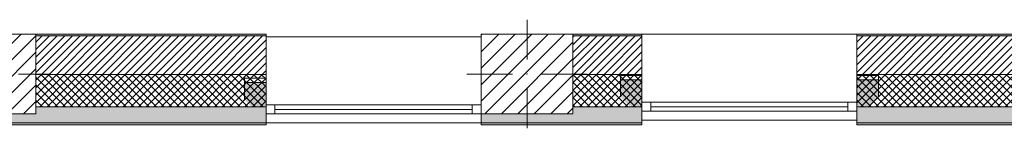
# Model space of a CAD drawing. Header units: millimetres. Extents: x -40968 to 11883, y -18948 to 4746.
# Tile 6 of 29: x -21609 to -16114, y -1719 to -1114. Entities that reach past the tile are written whole.
import ezdxf

# ---------------------------------------------------------------- set-up
doc = ezdxf.new("R2010")
doc.units = ezdxf.units.MM
doc.header["$MEASUREMENT"] = 0
doc.linetypes.add('Wipeout_Contour', pattern=[1000, 0, -1000])
for name, color, linetype in [('10_ESTR_Pilars', 7, 'Continuous'), ('12_FAÇ_Façana', 7, 'Continuous'), ('Ventanas Archicad', 7, 'Continuous')]:
    doc.layers.add(name, color=color, linetype=linetype)
for name, color, linetype, lineweight in [('10_ESTR_Pilars_Pluma_Nº__20', 1, 'Continuous', 5), ('10_ESTR_Pilars_Pluma_Nº__28', 7, 'Continuous', 20), ('10_ESTR_Pilars_Pluma_Nº__42', 8, 'Continuous', 25), ('12_FAÇ_Façana_Pluma_Nº__2', 8, 'Continuous', 5), ('12_FAÇ_Façana_Pluma_Nº__7', 7, 'Continuous', 5), ('Demolido_12_FAÇ_Façana_Pluma_Nº__7', 7, 'Continuous', 5), ('Ventanas Archicad_Pluma_Nº__7', 7, 'Continuous', 5)]:
    doc.layers.add(name, color=color, linetype=linetype, lineweight=lineweight)
for name, color, linetype, lineweight, true_color in [('12_FAÇ_Façana_Pluma_Nº__102', 7, 'Continuous', 5, 0xcccccc), ('12_FAÇ_Façana_Pluma_Nº__174', 7, 'Continuous', 13, 0xe4ad2c), ('12_FAÇ_Façana_Pluma_Nº__176', 7, 'Continuous', 15, 0x93a0c6), ('12_FAÇ_Façana_Pluma_Nº__43', 7, 'Continuous', 5, 0xa4a4a6), ('Ventanas Archicad_Pluma_Nº__23', 7, 'Continuous', 5, 0xa4a4a6), ('Ventanas Archicad_Pluma_Nº__3', 7, 'Continuous', 5, 0xa4a4a4), ('Ventanas Archicad_Pluma_Nº__43', 7, 'Continuous', 5, 0xa4a4a6)]:
    doc.layers.add(name, color=color, linetype=linetype, lineweight=lineweight, true_color=true_color)
pattern_1 = [(45, (0, 0), (-21.213203, 21.213203), []), (135, (0, 0), (21.213203, 21.213203), [])]
pattern_2 = [(45, (0, 0), (-21.213203, 21.213203), [])]
pattern_3 = [(0, (0, 0), (0, 75), [0, -75])]
pattern_4 = [(45, (0, 0), (-45.96194, 45.96194), [])]

# ---------------------------------------------------------------- blocks, each defined once
blk = doc.blocks.new('Muro_12_1', base_point=(-16936.4, -1194))
at = {"layer": '12_FAÇ_Façana_Pluma_Nº__102', "linetype": 'Continuous', "lineweight": 0, "true_color": 0xe5e5e5}
for points in [[(-16046.6, -1599), (-16936.4, -1599), (-16936.4, -1689), (-16046.6, -1689)], [(-15976.6, -1599), (-16046.6, -1599), (-16046.6, -1689), (-15976.6, -1689)], [(-15976.6, -1689), (-14135.9, -1689), (-14135.9, -1599), (-15976.6, -1599)], [(-16936.4, -1699), (-14135.9, -1699), (-14135.9, -1689), (-16936.4, -1689)]]:
    blk.add_hatch(color=254, dxfattribs=at).paths.add_polyline_path(points)
at = {"layer": '12_FAÇ_Façana_Pluma_Nº__174', "linetype": 'Continuous', "lineweight": 13, "true_color": 0xe4ad2c}
h = blk.add_hatch(dxfattribs=at)
h.set_pattern_fill('SATE_Aislamiento_0001', color=42, style=0, pattern_type=2)
h.set_pattern_definition(pattern_1)
h.paths.add_polyline_path([(-16046.6, -1419), (-16936.4, -1419), (-16936.4, -1599), (-16046.6, -1599)])
h = blk.add_hatch(dxfattribs=at)
h.set_pattern_fill('SATE_Aislamiento_0001', color=42, style=0, pattern_type=2)
h.set_pattern_definition(pattern_1)
h.paths.add_polyline_path([(-15976.6, -1599), (-14135.9, -1599), (-14135.9, -1419), (-15976.6, -1419)])
at = {"layer": '12_FAÇ_Façana_Pluma_Nº__176', "linetype": 'Continuous', "lineweight": 0, "true_color": 0x495063}
for points in [[(-16056.6, -1194), (-16936.4, -1194), (-16936.4, -1204), (-16056.6, -1204)], [(-16046.6, -1194), (-16056.6, -1194), (-16056.6, -1204), (-16046.6, -1204)], [(-15966.6, -1194), (-15976.6, -1194), (-15976.6, -1204), (-15966.6, -1204)], [(-15966.6, -1204), (-14135.9, -1204), (-14135.9, -1194), (-15966.6, -1194)]]:
    blk.add_hatch(color=251, dxfattribs=at).paths.add_polyline_path(points)
at = {"layer": '12_FAÇ_Façana_Pluma_Nº__2', "linetype": 'Continuous', "lineweight": 5}
h = blk.add_hatch(dxfattribs=at)
h.set_pattern_fill('Ceramic_0001', color=8, style=0, pattern_type=2)
h.set_pattern_definition(pattern_2)
h.paths.add_polyline_path([(-16046.6, -1204), (-16936.4, -1204), (-16936.4, -1419), (-16046.6, -1419)])
h = blk.add_hatch(dxfattribs=at)
h.set_pattern_fill('Ceramic_0001', color=8, style=0, pattern_type=2)
h.set_pattern_definition(pattern_2)
h.paths.add_polyline_path([(-15976.6, -1419), (-14135.9, -1419), (-14135.9, -1204), (-15976.6, -1204)])
at = {"layer": '12_FAÇ_Façana_Pluma_Nº__7', "color": 7, "linetype": 'Continuous', "lineweight": 5}
for p, q in [((-16046.6, -1204), (-16936.4, -1204)), ((-14135.9, -1204), (-15976.6, -1204)), ((-16936.4, -1419), (-16046.6, -1419)), ((-15976.6, -1419), (-14135.9, -1419)), ((-16936.4, -1599), (-16046.6, -1599)), ((-15976.6, -1599), (-14135.9, -1599)), ((-16936.4, -1689), (-16046.6, -1689)), ((-16046.6, -1689), (-15976.6, -1689)), ((-15976.6, -1689), (-14135.9, -1689))]:
    blk.add_line(p, q, dxfattribs=at)
at = {"layer": '12_FAÇ_Façana_Pluma_Nº__7', "color": 7, "linetype": 'Continuous', "lineweight": 5, "flags": 128}
for points in [[(-16056.6, -1194), (-16936.4, -1194)], [(-14135.9, -1194), (-15966.6, -1194)], [(-16936.4, -1419), (-16936.4, -1424)], [(-14135.9, -1424), (-14135.9, -1419)], [(-16936.4, -1544), (-16936.4, -1599)], [(-14135.9, -1599), (-14135.9, -1544)], [(-16936.4, -1664), (-16936.4, -1699)], [(-16936.4, -1699), (-14135.9, -1699)], [(-14135.9, -1699), (-14135.9, -1664)]]:
    blk.add_lwpolyline(points, dxfattribs=at)
at = {"layer": 'Demolido_12_FAÇ_Façana_Pluma_Nº__7', "color": 7, "linetype": 'Continuous', "lineweight": 5}
for p, q in [((-16046.6, -1194), (-16046.6, -1204)), ((-16046.6, -1204), (-16046.6, -1419)), ((-15976.6, -1204), (-15976.6, -1194)), ((-15976.6, -1419), (-15976.6, -1204)), ((-16046.6, -1419), (-16046.6, -1599)), ((-15976.6, -1599), (-15976.6, -1419))]:
    blk.add_line(p, q, dxfattribs=at)
blk = doc.blocks.new('Muro_13_1', base_point=(-19033.9, -1194))
at = {"layer": '12_FAÇ_Façana_Pluma_Nº__102', "linetype": 'Continuous', "lineweight": 0, "true_color": 0xe5e5e5}
for points in [[(-19033.9, -1689), (-18136.4, -1689), (-18136.4, -1599), (-18521.1, -1599), (-18521.1, -1639), (-19033.9, -1639)], [(-19033.9, -1699), (-18136.4, -1699), (-18136.4, -1689), (-19033.9, -1689)]]:
    blk.add_hatch(color=254, dxfattribs=at).paths.add_polyline_path(points)
at = {"layer": '12_FAÇ_Façana_Pluma_Nº__174', "linetype": 'Continuous', "lineweight": 13, "true_color": 0xe4ad2c}
h = blk.add_hatch(dxfattribs=at)
h.set_pattern_fill('SATE_Aislamiento_0001', color=42, style=0, pattern_type=2)
h.set_pattern_definition(pattern_1)
h.paths.add_polyline_path([(-18136.4, -1419), (-18521.1, -1419), (-18521.1, -1599), (-18136.4, -1599)])
at = {"layer": '12_FAÇ_Façana_Pluma_Nº__176', "linetype": 'Continuous', "lineweight": 0, "true_color": 0x495063}
blk.add_hatch(color=251, dxfattribs=at).paths.add_polyline_path([(-18521.1, -1194), (-18521.1, -1204), (-18136.4, -1204), (-18136.4, -1194)])
at = {"layer": '12_FAÇ_Façana_Pluma_Nº__2', "linetype": 'Continuous', "lineweight": 5}
h = blk.add_hatch(dxfattribs=at)
h.set_pattern_fill('Ceramic_0001', color=8, style=0, pattern_type=2)
h.set_pattern_definition(pattern_2)
h.paths.add_polyline_path([(-18136.4, -1204), (-18521.1, -1204), (-18521.1, -1419), (-18136.4, -1419)])
at = {"layer": '12_FAÇ_Façana_Pluma_Nº__7', "color": 7, "linetype": 'Continuous', "lineweight": 5}
for p, q in [((-18136.4, -1204), (-18521.1, -1204)), ((-18521.1, -1419), (-18136.4, -1419)), ((-18521.1, -1599), (-18136.4, -1599)), ((-19033.9, -1689), (-18136.4, -1689))]:
    blk.add_line(p, q, dxfattribs=at)
at = {"layer": '12_FAÇ_Façana_Pluma_Nº__7', "color": 7, "linetype": 'Continuous', "lineweight": 5, "flags": 128}
for points in [[(-18136.4, -1194), (-18521.1, -1194)], [(-18136.4, -1424), (-18136.4, -1419)], [(-18136.4, -1599), (-18136.4, -1544)], [(-19033.9, -1639), (-19033.9, -1699)], [(-19033.9, -1699), (-18136.4, -1699)], [(-18136.4, -1699), (-18136.4, -1664)]]:
    blk.add_lwpolyline(points, dxfattribs=at)
blk = doc.blocks.new('Muro_14_1', base_point=(-24166.4, -1194))
at = {"layer": '12_FAÇ_Façana_Pluma_Nº__102', "linetype": 'Continuous', "lineweight": 0, "true_color": 0xe5e5e5}
for points in [[(-23108.4, -1599), (-24166.4, -1599), (-24166.4, -1689), (-23108.4, -1689)], [(-23038.4, -1599), (-23108.4, -1599), (-23108.4, -1689), (-23038.4, -1689)], [(-21871.1, -1599), (-23038.4, -1599), (-23038.4, -1689), (-20233.9, -1689), (-20233.9, -1599), (-21518.1, -1599), (-21518.1, -1639), (-21871.1, -1639)], [(-24166.4, -1699), (-20233.9, -1699), (-20233.9, -1689), (-24166.4, -1689)]]:
    blk.add_hatch(color=254, dxfattribs=at).paths.add_polyline_path(points)
at = {"layer": '12_FAÇ_Façana_Pluma_Nº__174', "linetype": 'Continuous', "lineweight": 13, "true_color": 0xe4ad2c}
h = blk.add_hatch(dxfattribs=at)
h.set_pattern_fill('SATE_Aislamiento_0001', color=42, style=0, pattern_type=2)
h.set_pattern_definition(pattern_1)
h.paths.add_polyline_path([(-23108.4, -1419), (-24166.4, -1419), (-24166.4, -1599), (-23108.4, -1599)])
h = blk.add_hatch(dxfattribs=at)
h.set_pattern_fill('SATE_Aislamiento_0001', color=42, style=0, pattern_type=2)
h.set_pattern_definition(pattern_1)
h.paths.add_polyline_path([(-23038.4, -1599), (-21871.1, -1599), (-21871.1, -1419), (-23038.4, -1419)])
h = blk.add_hatch(dxfattribs=at)
h.set_pattern_fill('SATE_Aislamiento_0001', color=42, style=0, pattern_type=2)
h.set_pattern_definition(pattern_1)
h.paths.add_polyline_path([(-21518.1, -1599), (-20233.9, -1599), (-20233.9, -1419), (-21518.1, -1419)])
at = {"layer": '12_FAÇ_Façana_Pluma_Nº__176', "linetype": 'Continuous', "lineweight": 0, "true_color": 0x495063}
for points in [[(-23118.4, -1194), (-24166.4, -1194), (-24166.4, -1204), (-23118.4, -1204)], [(-23108.4, -1194), (-23118.4, -1194), (-23118.4, -1204), (-23108.4, -1204)], [(-23028.4, -1194), (-23038.4, -1194), (-23038.4, -1204), (-23028.4, -1204)], [(-23028.4, -1194), (-23028.4, -1204), (-21871.1, -1204), (-21871.1, -1194)], [(-21518.1, -1194), (-21518.1, -1204), (-20233.9, -1204), (-20233.9, -1194)]]:
    blk.add_hatch(color=251, dxfattribs=at).paths.add_polyline_path(points)
at = {"layer": '12_FAÇ_Façana_Pluma_Nº__2', "linetype": 'Continuous', "lineweight": 5}
h = blk.add_hatch(dxfattribs=at)
h.set_pattern_fill('Ceramic_0001', color=8, style=0, pattern_type=2)
h.set_pattern_definition(pattern_2)
h.paths.add_polyline_path([(-23108.4, -1204), (-24166.4, -1204), (-24166.4, -1419), (-23108.4, -1419)])
h = blk.add_hatch(dxfattribs=at)
h.set_pattern_fill('Ceramic_0001', color=8, style=0, pattern_type=2)
h.set_pattern_definition(pattern_2)
h.paths.add_polyline_path([(-23038.4, -1419), (-21871.1, -1419), (-21871.1, -1204), (-23038.4, -1204)])
h = blk.add_hatch(dxfattribs=at)
h.set_pattern_fill('Ceramic_0001', color=8, style=0, pattern_type=2)
h.set_pattern_definition(pattern_2)
h.paths.add_polyline_path([(-21518.1, -1419), (-20233.9, -1419), (-20233.9, -1204), (-21518.1, -1204)])
at = {"layer": '12_FAÇ_Façana_Pluma_Nº__7', "color": 7, "linetype": 'Continuous', "lineweight": 5}
for p, q in [((-23108.4, -1204), (-24166.4, -1204)), ((-23108.4, -1194), (-23108.4, -1204)), ((-23108.4, -1204), (-23108.4, -1419)), ((-23038.4, -1204), (-23038.4, -1194)), ((-23038.4, -1419), (-23038.4, -1204)), ((-21871.1, -1204), (-23038.4, -1204)), ((-20233.9, -1204), (-21518.1, -1204)), ((-24166.4, -1419), (-23108.4, -1419)), ((-23108.4, -1419), (-23108.4, -1599)), ((-23038.4, -1599), (-23038.4, -1419)), ((-23038.4, -1419), (-21871.1, -1419)), ((-21518.1, -1419), (-20233.9, -1419)), ((-24166.4, -1599), (-23108.4, -1599)), ((-23038.4, -1599), (-21871.1, -1599)), ((-21518.1, -1599), (-20233.9, -1599)), ((-24166.4, -1689), (-23108.4, -1689)), ((-23108.4, -1689), (-23038.4, -1689)), ((-23038.4, -1689), (-20233.9, -1689))]:
    blk.add_line(p, q, dxfattribs=at)
at = {"layer": '12_FAÇ_Façana_Pluma_Nº__7', "color": 7, "linetype": 'Continuous', "lineweight": 5, "flags": 128}
for points in [[(-23118.4, -1194), (-24166.4, -1194)], [(-24166.4, -1194), (-24166.4, -1699)], [(-21871.1, -1194), (-23028.4, -1194)], [(-20233.9, -1194), (-21518.1, -1194)], [(-20233.9, -1699), (-20233.9, -1194)], [(-24166.4, -1699), (-20233.9, -1699)]]:
    blk.add_lwpolyline(points, dxfattribs=at)
blk = doc.blocks.new('Ventana Vertical Multi-Faja 27_5')
at = {"layer": 'Ventanas Archicad_Pluma_Nº__23', "color": 253, "linetype": 'Continuous', "lineweight": 5, "true_color": 0xa4a4a6}
for p, q in [((-600, 0), (-550, 0)), ((-550, 0), (-550, -50)), ((550, -50), (550, 0)), ((550, 0), (600, 0)), ((-550, -50), (-600, -50)), ((600, -50), (550, -50))]:
    blk.add_line(p, q, dxfattribs=at)
at = {"layer": 'Ventanas Archicad_Pluma_Nº__3', "color": 253, "linetype": 'Continuous', "lineweight": 5, "true_color": 0xa4a4a4}
for p, q in [((-600, 50), (600, 50)), ((-550, 0), (550, 0)), ((-550, -25), (550, -25)), ((550, -50), (-550, -50)), ((-600, -430), (600, -430))]:
    blk.add_line(p, q, dxfattribs=at)
at = {"layer": 'Ventanas Archicad_Pluma_Nº__43', "color": 253, "linetype": 'Continuous', "lineweight": 5, "true_color": 0xa4a4a6}
for p, q in [((-600, -200), (-600, -175)), ((600, -200), (600, -175))]:
    blk.add_line(p, q, dxfattribs=at)
at = {"layer": 'Ventanas Archicad_Pluma_Nº__7', "color": 7, "linetype": 'Continuous', "lineweight": 5}
for p, q in [((-600, 50), (-600, 40)), ((-600, 40), (-600, 0)), ((-600, 40), (-600, 0)), ((-600, 0), (-600, -50)), ((-600, 0), (-600, -50)), ((-600, 0), (-600, -50)), ((-600, 0), (-600, -50)), ((600, 50), (600, 40)), ((600, 40), (600, 0)), ((600, 40), (600, 0)), ((600, 0), (600, -50)), ((600, 0), (600, -50)), ((600, 0), (600, -50)), ((600, 0), (600, -50)), ((-600, -50), (-600, -80)), ((-600, -50), (-600, -80)), ((600, -50), (600, -80)), ((600, -50), (600, -80)), ((-600, -80), (-600, -175)), ((-600, -80), (-600, -175)), ((600, -80), (600, -175)), ((600, -80), (600, -175)), ((-600, -200), (-600, -420)), ((600, -200), (600, -420)), ((-600, -420), (-600, -430)), ((600, -420), (600, -430))]:
    blk.add_line(p, q, dxfattribs=at)
blk = doc.blocks.new('Muro_15_1', base_point=(-18136.4, -1194))
at = {"layer": '12_FAÇ_Façana', "linetype": 'Continuous', "lineweight": 0, "true_color": 0x000000}
h = blk.add_hatch(dxfattribs=at)
h.set_pattern_fill('Yeso_0001', color=18, style=0, pattern_type=2)
h.set_pattern_definition(pattern_3)
h.paths.add_polyline_path([(-18136.4, -1424), (-18256.4, -1424), (-18256.4, -1449), (-18136.4, -1449)])
h = blk.add_hatch(dxfattribs=at)
h.set_pattern_fill('Yeso_0001', color=18, style=0, pattern_type=2)
h.set_pattern_definition(pattern_3)
h.paths.add_polyline_path([(-16936.4, -1424), (-16936.4, -1449), (-16816.4, -1449), (-16816.4, -1424)])
at = {"layer": '12_FAÇ_Façana_Pluma_Nº__102', "linetype": 'Continuous', "lineweight": 0, "true_color": 0xe5e5e5}
for points in [[(-18256.4, -1544), (-18136.4, -1664), (-18136.4, -1449), (-18256.4, -1449)], [(-16816.4, -1544), (-16816.4, -1449), (-16936.4, -1449), (-16936.4, -1664)]]:
    blk.add_hatch(color=254, dxfattribs=at).paths.add_polyline_path(points)
at = {"layer": '12_FAÇ_Façana_Pluma_Nº__43', "color": 253, "linetype": 'Continuous', "lineweight": 5, "true_color": 0xa4a4a6}
for p, q in [((-18256.4, -1424), (-18136.4, -1424)), ((-18256.4, -1449), (-18256.4, -1424)), ((-18136.4, -1424), (-18136.4, -1449)), ((-16936.4, -1424), (-16936.4, -1449)), ((-16816.4, -1424), (-16936.4, -1424)), ((-16816.4, -1449), (-16816.4, -1424)), ((-18136.4, -1449), (-18256.4, -1449)), ((-16936.4, -1449), (-16816.4, -1449))]:
    blk.add_line(p, q, dxfattribs=at)
at = {"layer": '12_FAÇ_Façana_Pluma_Nº__7', "color": 7, "linetype": 'Continuous', "lineweight": 5}
for p, q in [((-18136.4, -1204), (-18136.4, -1194)), ((-18136.4, -1424), (-18136.4, -1204)), ((-16936.4, -1204), (-16936.4, -1194)), ((-16936.4, -1424), (-16936.4, -1204)), ((-18256.4, -1544), (-18256.4, -1449)), ((-18136.4, -1544), (-18136.4, -1449)), ((-18136.4, -1544), (-18136.4, -1449)), ((-16936.4, -1544), (-16936.4, -1449)), ((-16936.4, -1544), (-16936.4, -1449)), ((-16816.4, -1544), (-16816.4, -1449)), ((-18136.4, -1574), (-18136.4, -1544)), ((-18136.4, -1574), (-18136.4, -1544)), ((-18136.4, -1624), (-18136.4, -1574)), ((-18136.4, -1624), (-18136.4, -1574)), ((-16936.4, -1574), (-16936.4, -1544)), ((-16936.4, -1574), (-16936.4, -1544)), ((-16936.4, -1624), (-16936.4, -1574)), ((-16936.4, -1624), (-16936.4, -1574)), ((-18136.4, -1664), (-18136.4, -1624)), ((-18136.4, -1664), (-18136.4, -1624)), ((-16936.4, -1664), (-16936.4, -1624)), ((-16936.4, -1664), (-16936.4, -1624)), ((-18136.4, -1674), (-18136.4, -1664)), ((-16936.4, -1674), (-16936.4, -1664))]:
    blk.add_line(p, q, dxfattribs=at)
at = {"layer": 'Ventanas Archicad', "color": 253, "linetype": 'Continuous', "lineweight": 5, "true_color": 0xa4a4a6, "zscale": 1000, "rotation": 180}
blk.add_blockref('Ventana Vertical Multi-Faja 27_5', (-17536.4, -1624), dxfattribs=at)
blk = doc.blocks.new('Muro_16_1', base_point=(-20233.9, -1209))
at = {"layer": '12_FAÇ_Façana', "linetype": 'Continuous', "lineweight": 0, "true_color": 0x000000}
h = blk.add_hatch(dxfattribs=at)
h.set_pattern_fill('Yeso_0001', color=18, style=0, pattern_type=2)
h.set_pattern_definition(pattern_3)
h.paths.add_polyline_path([(-20233.9, -1439), (-20353.9, -1439), (-20353.9, -1464), (-20233.9, -1464)])
h = blk.add_hatch(dxfattribs=at)
h.set_pattern_fill('Yeso_0001', color=18, style=0, pattern_type=2)
h.set_pattern_definition(pattern_3)
h.paths.add_polyline_path([(-19033.9, -1439), (-19033.9, -1464), (-18913.9, -1464), (-18913.9, -1439)])
at = {"layer": '12_FAÇ_Façana_Pluma_Nº__102', "linetype": 'Continuous', "lineweight": 0, "true_color": 0xe5e5e5}
for points in [[(-20353.9, -1559), (-20233.9, -1679), (-20233.9, -1464), (-20353.9, -1464)], [(-18913.9, -1559), (-18913.9, -1464), (-19033.9, -1464), (-19033.9, -1679)]]:
    blk.add_hatch(color=254, dxfattribs=at).paths.add_polyline_path(points)
at = {"layer": '12_FAÇ_Façana_Pluma_Nº__43', "color": 253, "linetype": 'Continuous', "lineweight": 5, "true_color": 0xa4a4a6}
for p, q in [((-20353.9, -1439), (-20233.9, -1439)), ((-20353.9, -1464), (-20353.9, -1439)), ((-20233.9, -1464), (-20353.9, -1464)), ((-20233.9, -1439), (-20233.9, -1464)), ((-19033.9, -1439), (-19033.9, -1464)), ((-18913.9, -1439), (-19033.9, -1439)), ((-19033.9, -1464), (-18913.9, -1464)), ((-18913.9, -1464), (-18913.9, -1439))]:
    blk.add_line(p, q, dxfattribs=at)
at = {"layer": '12_FAÇ_Façana_Pluma_Nº__7', "color": 7, "linetype": 'Continuous', "lineweight": 5}
for p, q in [((-20233.9, -1219), (-20233.9, -1209)), ((-20233.9, -1439), (-20233.9, -1219)), ((-19033.9, -1219), (-19033.9, -1209)), ((-19033.9, -1439), (-19033.9, -1219)), ((-20353.9, -1559), (-20353.9, -1464)), ((-20233.9, -1559), (-20233.9, -1464)), ((-20233.9, -1559), (-20233.9, -1464)), ((-19033.9, -1559), (-19033.9, -1464)), ((-19033.9, -1559), (-19033.9, -1464)), ((-18913.9, -1559), (-18913.9, -1464)), ((-20233.9, -1589), (-20233.9, -1559)), ((-20233.9, -1589), (-20233.9, -1559)), ((-20233.9, -1639), (-20233.9, -1589)), ((-20233.9, -1639), (-20233.9, -1589)), ((-19033.9, -1589), (-19033.9, -1559)), ((-19033.9, -1589), (-19033.9, -1559)), ((-19033.9, -1639), (-19033.9, -1589)), ((-19033.9, -1639), (-19033.9, -1589)), ((-20233.9, -1679), (-20233.9, -1639)), ((-20233.9, -1679), (-20233.9, -1639)), ((-19033.9, -1679), (-19033.9, -1639)), ((-19033.9, -1679), (-19033.9, -1639)), ((-20233.9, -1689), (-20233.9, -1679)), ((-19033.9, -1689), (-19033.9, -1679))]:
    blk.add_line(p, q, dxfattribs=at)
at = {"layer": 'Ventanas Archicad', "color": 253, "linetype": 'Continuous', "lineweight": 5, "true_color": 0xa4a4a6, "zscale": 1000, "rotation": 180}
blk.add_blockref('Ventana Vertical Multi-Faja 27_5', (-19633.9, -1639), dxfattribs=at)
blk = doc.blocks.new('Pilar_1_1', base_point=(-21694.6, -1416.5))
at = {"color": 254, "linetype": 'Wipeout_Contour', "lineweight": 0, "ltscale": 86967.798109}
blk.add_wipeout([(-21871.1, -1639), (-21518.1, -1639), (-21518.1, -1194), (-21871.1, -1194)], dxfattribs=at).dxf.layer = '10_ESTR_Pilars'
at = {"layer": '10_ESTR_Pilars_Pluma_Nº__42', "linetype": 'Continuous', "lineweight": 25}
h = blk.add_hatch(dxfattribs=at)
h.set_pattern_fill('00_GCT_trama_45º_e1_400__05', color=8, style=0, pattern_type=2)
h.set_pattern_definition(pattern_4)
h.paths.add_polyline_path([(-21871.1, -1639), (-21518.1, -1639), (-21518.1, -1194), (-21871.1, -1194)])
at = {"layer": '10_ESTR_Pilars_Pluma_Nº__20', "color": 1, "linetype": 'Continuous', "lineweight": 5}
for p, q in [((-21694.6, -1336.5), (-21694.6, -1114)), ((-21774.6, -1416.5), (-21951.1, -1416.5)), ((-21614.6, -1416.5), (-21438.1, -1416.5)), ((-21694.6, -1496.5), (-21694.6, -1719))]:
    blk.add_line(p, q, dxfattribs=at)
blk.add_point((-21694.6, -1416.5), dxfattribs=at)
at = {"layer": '10_ESTR_Pilars_Pluma_Nº__28', "color": 7, "linetype": 'Continuous', "lineweight": 20, "flags": 128}
blk.add_lwpolyline([(-21871.1, -1639), (-21518.1, -1639), (-21518.1, -1194), (-21871.1, -1194)], close=True, dxfattribs=at)
blk = doc.blocks.new('Pilar_2_1', base_point=(-18777.5, -1416.5))
at = {"color": 254, "linetype": 'Wipeout_Contour', "lineweight": 0, "ltscale": 75328.745035}
blk.add_wipeout([(-19033.9, -1639), (-18521.1, -1639), (-18521.1, -1194), (-19033.9, -1194)], dxfattribs=at).dxf.layer = '10_ESTR_Pilars'
at = {"layer": '10_ESTR_Pilars_Pluma_Nº__42', "linetype": 'Continuous', "lineweight": 25}
h = blk.add_hatch(dxfattribs=at)
h.set_pattern_fill('00_GCT_trama_45º_e1_400__05', color=8, style=0, pattern_type=2)
h.set_pattern_definition(pattern_4)
h.paths.add_polyline_path([(-19033.9, -1639), (-18521.1, -1639), (-18521.1, -1194), (-19033.9, -1194)])
at = {"layer": '10_ESTR_Pilars_Pluma_Nº__20', "color": 1, "linetype": 'Continuous', "lineweight": 5}
for p, q in [((-18777.5, -1336.5), (-18777.5, -1114)), ((-18857.5, -1416.5), (-19113.9, -1416.5)), ((-18697.5, -1416.5), (-18441.1, -1416.5)), ((-18777.5, -1496.5), (-18777.5, -1719))]:
    blk.add_line(p, q, dxfattribs=at)
blk.add_point((-18777.5, -1416.5), dxfattribs=at)
at = {"layer": '10_ESTR_Pilars_Pluma_Nº__28', "color": 7, "linetype": 'Continuous', "lineweight": 20, "flags": 128}
blk.add_lwpolyline([(-19033.9, -1639), (-18521.1, -1639), (-18521.1, -1194), (-19033.9, -1194)], close=True, dxfattribs=at)

msp = doc.modelspace()

# ---------------------------------------------------------------- block references
at = {"layer": '12_FAÇ_Façana', "color": 7, "lineweight": 20}
for name, p in [('Muro_14_1', (-24166.4, -1194)), ('Muro_13_1', (-19033.9, -1194)), ('Muro_15_1', (-18136.4, -1194)), ('Muro_12_1', (-16936.4, -1194)), ('Muro_16_1', (-20233.9, -1209))]:
    msp.add_blockref(name, p, dxfattribs=at)

# ---------------------------------------------------------------- next in the draw order: block references
at = {"layer": '10_ESTR_Pilars', "color": 7, "lineweight": 20}
for name, p in [('Pilar_1_1', (-21694.6, -1416.5)), ('Pilar_2_1', (-18777.5, -1416.5))]:
    msp.add_blockref(name, p, dxfattribs=at)

doc.saveas('drawing.dxf')
